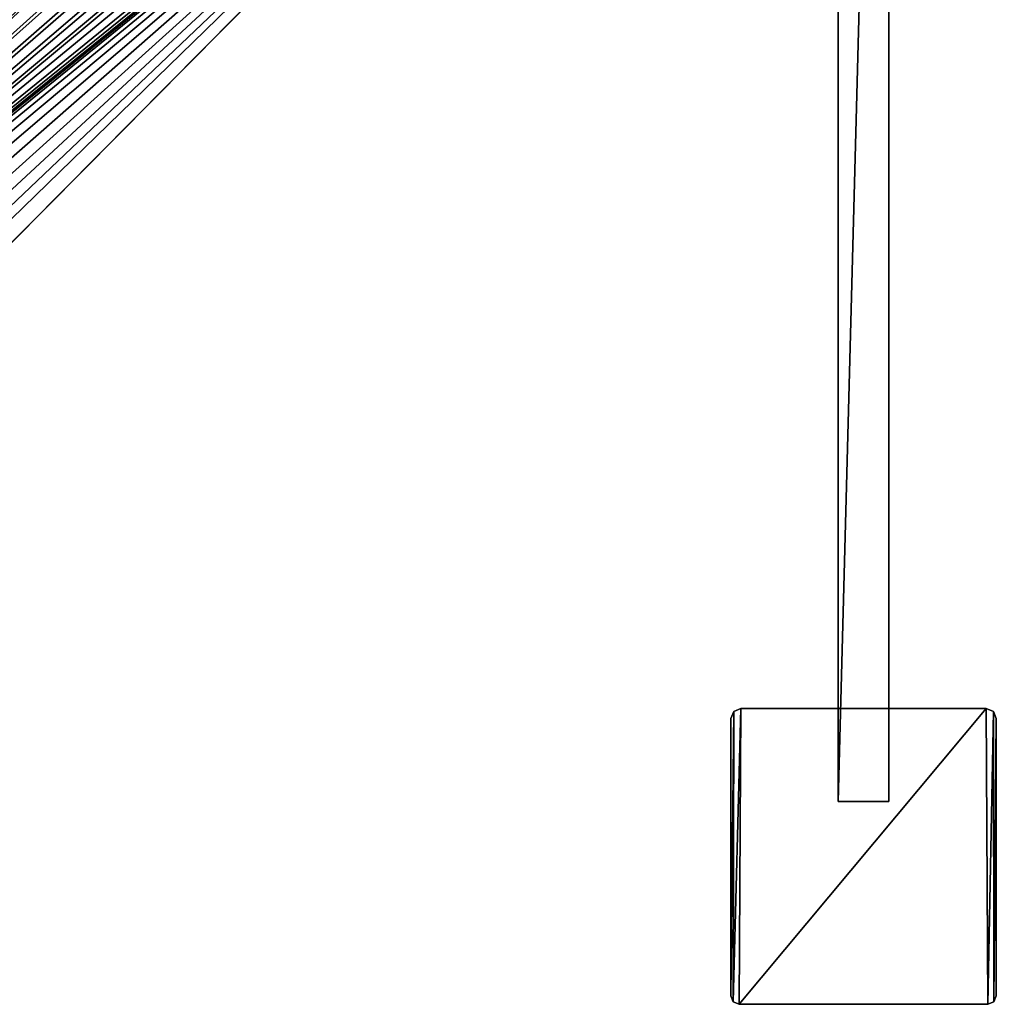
# Model space of a CAD drawing. Header units: metres. Extents: x 0 to 603, y -554 to 49.
# Tile 15 of 22: x 454 to 570, y -554 to -438. Entities that reach past the tile are written whole.
import ezdxf

# ---------------------------------------------------------------- set-up
doc = ezdxf.new("R2010")
doc.units = ezdxf.units.M

msp = doc.modelspace()

# ---------------------------------------------------------------- linework, layer by layer
at = {"layer": 'Y2A57'}
for points in [[(539.599731, -554.299866, 2000), (539.799683, -519.299866, 2000), (538.892578, -554.006958, 2000)], [(539.799683, -519.299866, 2000), (538.951172, -519.651306, 2000), (538.892578, -554.006958, 2000)], [(539.599731, -554.299866), (538.892578, -554.006958), (539.799683, -519.299866)], [(539.799683, -519.299866), (538.892578, -554.006958), (538.951172, -519.651306)], [(539.799683, -519.299866, 2000), (539.799683, -519.299866), (538.951172, -519.651306, 2000)], [(539.799683, -519.299866), (538.951172, -519.651306), (538.951172, -519.651306, 2000)], [(569, -554.299866, 2000), (568.799988, -519.299866, 2000), (539.599731, -554.299866, 2000)], [(568.799988, -519.299866, 2000), (539.799683, -519.299866, 2000), (539.599731, -554.299866, 2000)], [(569, -554.299866), (539.599731, -554.299866), (568.799988, -519.299866)], [(568.799988, -519.299866), (539.599731, -554.299866), (539.799683, -519.299866)], [(568.799988, -519.299866), (539.799683, -519.299866), (568.799988, -519.299866, 2000)], [(539.799683, -519.299866), (539.799683, -519.299866, 2000), (568.799988, -519.299866, 2000)], [(569.648499, -519.651306, 2000), (568.799988, -519.299866, 2000), (569, -554.299866, 2000)], [(569.648499, -519.651306, 2000), (569.648499, -519.651306), (568.799988, -519.299866, 2000)], [(569.648499, -519.651306), (568.799988, -519.299866), (568.799988, -519.299866, 2000)], [(569.648499, -519.651306), (569, -554.299866), (568.799988, -519.299866)], [(538.951172, -519.651306, 2000), (538.951172, -519.651306), (538.599731, -520.499878, 2000)], [(538.951172, -519.651306), (538.599731, -520.499878), (538.599731, -520.499878, 2000)], [(538.892578, -554.006958, 2000), (538.951172, -519.651306, 2000), (538.599731, -553.299866, 2000)], [(538.951172, -519.651306, 2000), (538.599731, -520.499878, 2000), (538.599731, -553.299866, 2000)], [(538.892578, -554.006958), (538.599731, -553.299866), (538.951172, -519.651306)], [(538.951172, -519.651306), (538.599731, -553.299866), (538.599731, -520.499878)], [(538.599731, -553.299866), (538.599731, -553.299866, 2000), (538.599731, -520.499878)], [(538.599731, -553.299866, 2000), (538.599731, -520.499878, 2000), (538.599731, -520.499878)], [(569.707092, -554.006958, 2000), (569.648499, -519.651306, 2000), (569, -554.299866, 2000)], [(569, -554.299866), (569.648499, -519.651306), (569.707092, -554.006958)], [(570, -520.499878, 2000), (569.648499, -519.651306, 2000), (569.707092, -554.006958, 2000)], [(570, -520.499878, 2000), (570, -520.499878), (569.648499, -519.651306, 2000)], [(570, -520.499878), (569.648499, -519.651306), (569.648499, -519.651306, 2000)], [(569.648499, -519.651306), (570, -520.499878), (569.707092, -554.006958)], [(570, -553.299866, 2000), (570, -520.499878, 2000), (569.707092, -554.006958, 2000)], [(569.707092, -554.006958), (570, -520.499878), (570, -553.299866)], [(570, -553.299866), (570, -520.499878), (570, -553.299866, 2000)], [(570, -520.499878), (570, -520.499878, 2000), (570, -553.299866, 2000)], [(538.599731, -553.299866, 2000), (538.599731, -553.299866), (538.892578, -554.006958, 2000)], [(538.599731, -553.299866), (538.892578, -554.006958), (538.892578, -554.006958, 2000)], [(538.892578, -554.006958, 2000), (538.892578, -554.006958), (539.599731, -554.299866, 2000)], [(538.892578, -554.006958), (539.599731, -554.299866), (539.599731, -554.299866, 2000)], [(539.599731, -554.299866), (569, -554.299866), (539.599731, -554.299866, 2000)], [(569, -554.299866), (569, -554.299866, 2000), (539.599731, -554.299866, 2000)], [(569, -554.299866, 2000), (569, -554.299866), (569.707092, -554.006958, 2000)], [(569, -554.299866), (569.707092, -554.006958), (569.707092, -554.006958, 2000)], [(569.707092, -554.006958, 2000), (569.707092, -554.006958), (570, -553.299866, 2000)], [(569.707092, -554.006958), (570, -553.299866), (570, -553.299866, 2000)]]:
    msp.add_3dface(points, dxfattribs=at)
at = {"layer": 'Y2A570'}
for points in [[(522.986145, -362.976898, 1998), (356.57431, -526.50293, 1998), (525.994873, -363.144623, 1998)], [(356.57431, -526.50293, 1998), (522.986145, -362.976898, 1998), (514.919312, -366.653442, 1998)], [(525.994873, -363.144623, 1998), (356.57431, -526.50293, 1998), (528.876038, -364.027496, 1998)], [(528.876038, -364.027496, 1998), (356.57431, -526.50293, 1998), (531.462219, -365.574249, 1998)], [(531.462219, -365.574249, 1998), (356.57431, -526.50293, 1998), (533.603088, -367.694946, 1998)], [(356.57431, -526.50293, 1992), (515.842407, -366.468262, 1992), (513.924072, -368.633606, 1992)], [(515.842407, -366.468262, 1992), (356.57431, -526.50293, 1992), (514.919312, -366.653442, 1992)], [(514.919312, -366.653442, 1992), (356.57431, -526.50293, 1992), (514.919312, -366.653442, 1998)], [(356.57431, -526.50293, 1992), (356.57431, -526.50293, 1998), (514.919312, -366.653442, 1998)], [(533.603088, -367.694946, 1998), (356.57431, -526.50293, 1998), (535.174194, -370.266388, 1998)], [(513.924072, -368.633606, 1992), (512.579651, -371.195129, 1992), (356.57431, -526.50293, 1992)], [(535.174194, -370.266388, 1998), (356.57431, -526.50293, 1998), (536.08429, -373.139099, 1998)], [(512.579651, -371.195129, 1992), (511.88736, -374.003937, 1992), (356.57431, -526.50293, 1992)], [(536.08429, -373.139099, 1998), (356.57431, -526.50293, 1998), (536.280457, -376.146118, 1998)], [(511.88736, -376.89682, 1992), (356.57431, -526.50293, 1992), (511.88736, -374.003937, 1992)], [(536.280457, -376.146118, 1998), (356.57431, -526.50293, 1998), (535.751343, -379.112701, 1998)], [(512.579651, -379.705627, 1992), (356.57431, -526.50293, 1992), (511.88736, -376.89682, 1992)], [(535.751343, -379.112701, 1998), (356.57431, -526.50293, 1998), (534.527588, -381.866455, 1998)], [(513.924072, -382.267151, 1992), (356.57431, -526.50293, 1992), (512.579651, -379.705627, 1992)], [(534.527588, -381.866455, 1998), (356.57431, -526.50293, 1998), (532.680359, -384.247314, 1998)], [(515.842407, -384.432526, 1992), (356.57431, -526.50293, 1992), (513.924072, -382.267151, 1992)], [(532.680359, -384.247314, 1998), (356.57431, -526.50293, 1998), (374.335358, -544.096802, 1998)], [(529.507446, -387.450378, 1992), (532.680359, -384.247314, 1992), (374.335358, -544.096802, 1998)], [(374.335358, -544.096802, 1998), (532.680359, -384.247314, 1992), (532.680359, -384.247314, 1998)], [(518.223145, -386.075867, 1992), (356.57431, -526.50293, 1992), (515.842407, -384.432526, 1992)], [(520.92804, -387.101685, 1992), (356.57431, -526.50293, 1992), (518.223145, -386.075867, 1992)], [(523.799866, -387.450378, 1992), (356.57431, -526.50293, 1992), (520.92804, -387.101685, 1992)], [(529.507446, -387.450378, 1992), (356.57431, -526.50293, 1992), (523.799866, -387.450378, 1992)], [(356.57431, -526.50293, 1992), (529.507446, -387.450378, 1992), (358.638062, -525.424072, 1992)], [(358.638062, -525.424072, 1992), (529.507446, -387.450378, 1992), (361.199554, -524.079651, 1992)], [(361.199554, -524.079651, 1992), (529.507446, -387.450378, 1992), (364.008392, -523.387329, 1992)], [(364.008392, -523.387329, 1992), (529.507446, -387.450378, 1992), (366.901276, -523.387329, 1992)], [(366.901276, -523.387329, 1992), (529.507446, -387.450378, 1992), (369.710083, -524.079651, 1992)], [(369.710083, -524.079651, 1992), (529.507446, -387.450378, 1992), (372.271606, -525.424072, 1992)], [(372.271606, -525.424072, 1992), (529.507446, -387.450378, 1992), (374.436951, -527.342407, 1992)], [(377.454834, -540.947693, 1992), (529.507446, -387.450378, 1992), (374.335358, -544.096802, 1998)], [(374.436951, -527.342407, 1992), (529.507446, -387.450378, 1992), (376.080292, -529.723145, 1992)], [(376.080292, -529.723145, 1992), (529.507446, -387.450378, 1992), (377.10614, -532.42804, 1992)], [(377.10614, -532.42804, 1992), (529.507446, -387.450378, 1992), (377.454834, -535.299866, 1992)], [(529.507446, -387.450378, 1992), (377.454834, -540.947693, 1992), (377.454834, -535.299866, 1992)]]:
    msp.add_3dface(points, dxfattribs=at)
at = {"layer": 'Y2A57012'}
for points in [[(551.299866, -303.299591, 3), (551.299866, -530.299561, 3), (551.299866, -303.299591, 1994)], [(551.299866, -530.299561, 3), (551.299866, -530.299561, 1994), (551.299866, -303.299591, 1994)], [(551.299866, -303.299591, 3), (557.299866, -303.299591, 3), (551.299866, -530.299561, 3)], [(557.299866, -303.299591, 3), (557.299866, -530.299561, 3), (551.299866, -530.299561, 3)], [(551.299866, -303.299591, 1994), (551.299866, -530.299561, 1994), (557.299866, -303.299591, 1994)], [(551.299866, -530.299561, 1994), (557.299866, -530.299561, 1994), (557.299866, -303.299591, 1994)], [(557.299866, -530.299561, 3), (557.299866, -303.299591, 3), (557.299866, -530.299561, 1994)], [(557.299866, -303.299591, 3), (557.299866, -303.299591, 1994), (557.299866, -530.299561, 1994)], [(551.299866, -530.299561, 3), (557.299866, -530.299561, 3), (551.299866, -530.299561, 1994)], [(557.299866, -530.299561, 3), (557.299866, -530.299561, 1994), (551.299866, -530.299561, 1994)]]:
    msp.add_3dface(points, dxfattribs=at)

doc.saveas('drawing.dxf')
